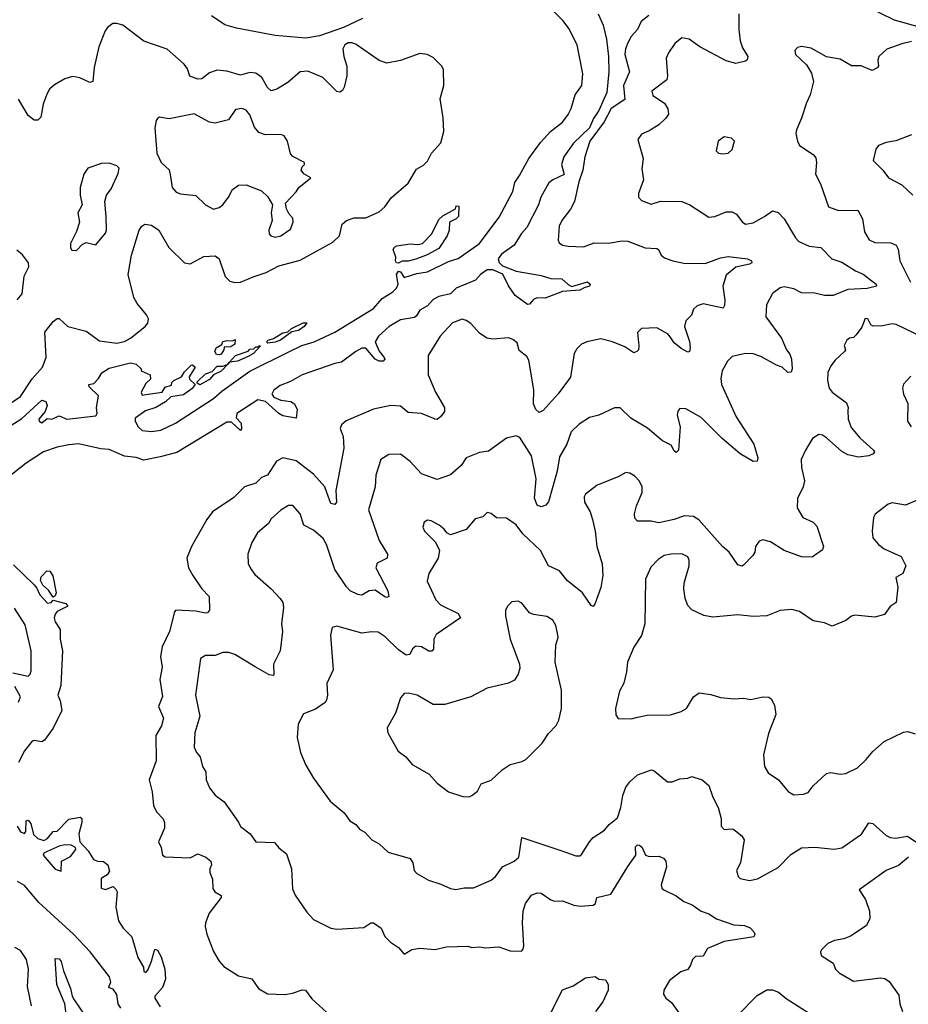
# Model space of a CAD drawing. Extents: x 2133461 to 2293071, y 753526 to 916327.
# Tile 147 of 256: x 2224581 to 2229189, y 814742 to 819845. Entities that reach past the tile are written whole.
import ezdxf

# ---------------------------------------------------------------- set-up
doc = ezdxf.new("R2010")
doc.units = 0

msp = doc.modelspace()

# ---------------------------------------------------------------- linework, layer by layer
at = {"layer": '0CON10XD'}
for points in [[(2225235, 817902.5), (2225320, 817915), (2225335, 817940), (2225368.3, 817951.7), (2225370, 817965), (2225380, 817975), (2225420, 817995), (2225435, 818020), (2225470, 818055), (2225477, 818057), (2225490, 818045), (2225460, 817995), (2225461.7, 817981.7), (2225490, 817955), (2225475, 817933.3), (2225429.5, 817900.5), (2225365, 817890), (2225336.7, 817865), (2225286.7, 817835), (2225232.6, 817817.4), (2225179.3, 817780.7), (2225180, 817765), (2225194.5, 817735), (2225215, 817716.2), (2225265, 817711.2), (2225311.8, 817718.2), (2225388.2, 817755), (2225585, 817882.1), (2225629.5, 817920.5), (2225775, 818023.8), (2225976.3, 818123.7), (2226044.1, 818155.9), (2226107.3, 818175), (2226215, 818226.2), (2226415, 818348.2), (2226459.9, 818400.1), (2226515.8, 818434.2), (2226535.5, 818454.5), (2226543.6, 818475), (2226535.5, 818525), (2226545, 818542.5), (2226555, 818539.2), (2226575, 818508.8), (2226640.5, 818529.5), (2226695, 818538.5), (2226805, 818591.8), (2226855, 818607.1), (2226965, 818685.7), (2227068, 818822), (2227137.8, 818955), (2227149, 819001), (2227172.7, 819037.3), (2227220.5, 819125), (2227281.5, 819208.5), (2227333.8, 819266.2), (2227395.4, 819314.6), (2227425.4, 819354.6), (2227440.7, 819385), (2227460.7, 819455), (2227495.6, 819504.4), (2227500.7, 819565), (2227472.3, 819715), (2227429.1, 819799.1), (2227399.7, 819839.7), (2227345, 819892.4)], [(2228973.3, 819913.3), (2229115, 819843.8), (2229258, 819805)], [(2227580, 819875), (2227606.7, 819816.7), (2227623.5, 819745), (2227634.8, 819655), (2227636.5, 819575), (2227625, 819468.1), (2227585, 819375.3), (2227557.1, 819332.9), (2227535, 819284.3), (2227452, 819205), (2227403.2, 819135), (2227390.3, 819095), (2227405, 819042.5), (2227345, 819015.5), (2227325, 818999.5), (2227282.9, 818925), (2227270.8, 818885), (2227211.1, 818768.9), (2227183.2, 818736.8), (2227145, 818675.8), (2227079.4, 818630.6), (2227061.9, 818605), (2227067.4, 818587.4), (2227085, 818570.4), (2227155, 818542.5), (2227285, 818519.4), (2227335, 818504.2), (2227392.1, 818502.1), (2227425, 818472), (2227445, 818462), (2227526.2, 818486.2), (2227538.6, 818475), (2227536.2, 818465), (2227507.5, 818455), (2227485, 818442.8), (2227395, 818437.3), (2227305, 818401.9), (2227265, 818404.4), (2227246, 818395), (2227225, 818371.2), (2227215, 818369.2), (2227149.5, 818415), (2227115, 818465.8), (2227086.2, 818526.2), (2227035, 818548.1), (2227005, 818548.4), (2226971.1, 818525), (2226944.3, 818495.7), (2226845, 818453.7), (2226815.5, 818424.5), (2226755, 818410), (2226724.9, 818395.1), (2226695, 818361.8), (2226655, 818340), (2226639, 818311), (2226627.7, 818302.3), (2226555, 818289.3), (2226496.9, 818255), (2226441.3, 818205), (2226424.6, 818175), (2226445, 818127.5), (2226471.4, 818095), (2226474, 818085), (2226465, 818076), (2226445, 818075.6), (2226425, 818085.6), (2226375, 818143.1), (2226355, 818143.1), (2226323.5, 818125), (2226249.6, 818070.4), (2226215, 818064), (2226045, 818005.2), (2225985, 817970.8), (2225931.2, 817948.8), (2225898, 817925), (2225889.1, 817905), (2225899, 817889), (2225935, 817874.1), (2225987.1, 817867.1), (2226005.7, 817855), (2226019.4, 817825), (2226015, 817780), (2225945, 817792.2), (2225924.1, 817804.1), (2225856.2, 817866.2), (2225815, 817874.7), (2225707.3, 817805), (2225702.5, 817782.5), (2225728.6, 817755), (2225730.8, 817725), (2225725, 817716.2), (2225679.2, 817759.2), (2225655, 817759.2), (2225395, 817601.6), (2225309.7, 817580.3), (2225225, 817562.5), (2225185, 817576), (2225125, 817582.8), (2225045, 817617.8), (2225000.6, 817620.6), (2224885, 817647.7), (2224835, 817642.2), (2224775, 817630.6), (2224704.8, 817605.2), (2224615, 817546.8), (2224515, 817469.7)], [(2227843.3, 819866.7), (2227804.4, 819835), (2227784.5, 819795), (2227751.8, 819758.2), (2227734.3, 819725.7), (2227721.9, 819695), (2227718.3, 819665), (2227742.9, 819575), (2227712.8, 819505), (2227719, 819431), (2227647.8, 819385), (2227612.5, 819315), (2227536.9, 819215), (2227511.8, 819135), (2227501.5, 819065), (2227480.1, 819005), (2227457.6, 818902.4), (2227436.8, 818863.2), (2227391.5, 818805), (2227378.9, 818775), (2227372.7, 818702.7), (2227379.1, 818689.1), (2227395, 818677.5), (2227425, 818670.8), (2227505, 818668.7), (2227560.4, 818689.6), (2227635, 818687.1), (2227705, 818698.5), (2227735, 818696.9), (2227825, 818662.7), (2227885, 818660), (2227894.2, 818654.2), (2227908, 818625), (2227925, 818610.8), (2227967.5, 818595), (2228025, 818583.8), (2228135, 818581.1), (2228215, 818610.8), (2228255, 818618.2), (2228355, 818605.3), (2228375.8, 818595), (2228378, 818585), (2228365, 818577.8), (2228295, 818563.1), (2228245, 818521.4), (2228226.6, 818465), (2228237.8, 818392.2), (2228236.4, 818363.6), (2228229.4, 818350.6), (2228125, 818372.3), (2228095, 818361.5), (2228075.5, 818345), (2228065, 818314), (2228036, 818284), (2228029.3, 818255), (2228055, 818176.7), (2228058.7, 818145), (2228054.4, 818125.6), (2228045, 818122.9), (2228010.4, 818140.4), (2227975, 818170), (2227956.8, 818196.8), (2227942.9, 818215), (2227885, 818247.7), (2227805, 818244.3), (2227785.5, 818224.5), (2227792.3, 818155), (2227789.1, 818135), (2227782, 818125), (2227765, 818118.9), (2227719.4, 818149.4), (2227655, 818176.5), (2227595, 818191.8), (2227522.5, 818175), (2227495, 818162.9), (2227470.2, 818139.8), (2227456.5, 818115), (2227438, 817992), (2227373.9, 817906.1), (2227295, 817820), (2227275, 817809.2), (2227257.1, 817825), (2227244.6, 817854.6), (2227247.6, 817927.6), (2227221.3, 818081.3), (2227210, 818100), (2227171.1, 818131.1), (2227160.5, 818170.5), (2227138.3, 818188.3), (2227115, 818196), (2227035, 818189.2), (2227002.5, 818195), (2226965, 818220), (2226920.9, 818270.9), (2226897, 818287), (2226875, 818292.5), (2226825, 818273.5), (2226760.8, 818205), (2226699.4, 818105), (2226699.1, 818005), (2226737.5, 817915), (2226784.4, 817835), (2226783.1, 817815), (2226765, 817789.2), (2226745, 817774), (2226735, 817775.6), (2226665, 817804.4), (2226595, 817809.5), (2226555, 817841.4), (2226505.8, 817845.8), (2226415, 817827.3), (2226274.1, 817765.9), (2226249.2, 817745), (2226243, 817727), (2226257.5, 817685), (2226261.8, 817625), (2226220.9, 817405), (2226224.5, 817345.5), (2226215, 817333.1), (2226195, 817338.1), (2226172.9, 817395), (2226163.6, 817423.6), (2226105, 817489.5), (2226015, 817558.9), (2225945, 817574.5), (2225912.9, 817557.1), (2225865.8, 817485), (2225835, 817473.3), (2225806.1, 817443.9), (2225746, 817424), (2225691.1, 817368.9), (2225580.6, 817295), (2225550.5, 817255), (2225471.4, 817115), (2225447.5, 817055), (2225455.7, 817005), (2225477.8, 816965), (2225525.5, 816895.5), (2225563.8, 816855), (2225565.6, 816784.4), (2225555, 816771.2), (2225545, 816770), (2225495, 816779.2), (2225390, 816785), (2225383, 816777), (2225357.3, 816675), (2225319.4, 816595), (2225310.8, 816545), (2225318.8, 816488.8), (2225307.5, 816425), (2225321.9, 816338.1), (2225301.2, 816285), (2225325.7, 816225), (2225315.6, 816185), (2225287.1, 816135), (2225288.1, 816005), (2225251.9, 815905), (2225267.3, 815842.7), (2225275, 815772.5), (2225289.5, 815739.5), (2225325, 815703.3), (2225332, 815685), (2225331.2, 815655), (2225300, 815585), (2225313.8, 815555), (2225321.2, 815515), (2225335, 815506.2), (2225465, 815501.1), (2225505, 815522), (2225546, 815505), (2225572.5, 815485), (2225576, 815465), (2225566.2, 815445), (2225566, 815425), (2225580.3, 815390.3), (2225583, 815343), (2225593.3, 815325), (2225625, 815306.7), (2225626.1, 815296.1), (2225563.8, 815215), (2225544, 815165)], [(2228310, 819875), (2228309.6, 819795), (2228317.5, 819735), (2228328.7, 819698.7), (2228356.2, 819655), (2228353.6, 819636.4), (2228345, 819630), (2228295, 819618.8), (2228245, 819631.4), (2228108, 819705), (2228052.5, 819745), (2228015, 819752), (2227978.6, 819721.4), (2227945, 819674.2), (2227932.7, 819645), (2227940.5, 819555), (2227936.3, 819533.7), (2227859.2, 819475), (2227865, 819452.5), (2227925, 819413.3), (2227942.5, 819382.5), (2227945.8, 819355.8), (2227932.5, 819335), (2227895, 819301.1), (2227845, 819268.6), (2227805, 819251.2), (2227786, 819225), (2227814.3, 819125), (2227807.2, 819072.8), (2227815.7, 819015), (2227789.4, 818945), (2227789.2, 818925), (2227805, 818908.8), (2227855, 818888.8), (2227904.5, 818905.5), (2228015, 818902.2), (2228055.3, 818885.3), (2228155, 818822), (2228185, 818825.6), (2228245, 818848.9), (2228275, 818848.9), (2228297.8, 818837.8), (2228327.9, 818797.9), (2228345, 818786), (2228385, 818792), (2228443.8, 818825), (2228485, 818854), (2228515, 818845.7), (2228545, 818812.5), (2228603.3, 818715), (2228621.9, 818695), (2228675, 818670.9), (2228735.4, 818665.4), (2228792.9, 818605), (2228845, 818587.8), (2228915, 818543.1), (2228955.7, 818525.7), (2229022.5, 818475), (2229023.8, 818465), (2228975, 818452.5), (2228875, 818446.9), (2228800, 818415), (2228755, 818415.4), (2228705, 818428.2), (2228635, 818430), (2228595, 818449.5), (2228545, 818460), (2228524.6, 818455.4), (2228484.6, 818425.4), (2228453.3, 818366.7), (2228450.8, 818305), (2228531.1, 818195), (2228558.1, 818135), (2228575, 818112), (2228583.3, 818085), (2228586.4, 818036.4), (2228581.7, 818018.3), (2228565, 818016.2), (2228535, 818044.2), (2228505, 818054.4), (2228425, 818100.4), (2228385, 818112.9), (2228345.4, 818115.4), (2228275, 818100), (2228250.8, 818075), (2228224.5, 818025.5), (2228217.5, 817985), (2228220.9, 817955), (2228296.3, 817786.3), (2228387.3, 817645), (2228408, 817575), (2228405, 817557.5), (2228385, 817556.2), (2228317.5, 817595), (2228224.5, 817675), (2228115, 817784.3), (2228035, 817828), (2228005, 817830), (2227993.6, 817816.4), (2227990, 817795), (2228006.7, 817735), (2227998.1, 817615), (2227985, 817602), (2227975, 817611.2), (2227959.3, 817639.3), (2227915, 817661.9), (2227837.4, 817727.4), (2227749.5, 817779.5), (2227695, 817832.9), (2227665, 817834), (2227584.3, 817795.7), (2227535, 817784.2), (2227481.4, 817748.6), (2227440.3, 817709.7), (2227418.8, 817645), (2227379.5, 817580.5), (2227367.3, 817505), (2227323.6, 817346.4), (2227310, 817330), (2227285, 817320.5), (2227265, 817330), (2227249.7, 817365), (2227259, 817465), (2227235.3, 817584.7), (2227175, 817679.4), (2227155, 817688.2), (2227105, 817676.5), (2227011.4, 817608.6), (2226965, 817601.9), (2226896.7, 817575), (2226869.5, 817535), (2226814.2, 817485.8), (2226745, 817462.9), (2226665, 817491.1), (2226606.1, 817556.1), (2226555, 817592.9), (2226495, 817592.5), (2226453.5, 817566.5), (2226427.8, 817485), (2226423.6, 817425), (2226390, 817305), (2226445, 817146.2), (2226487.5, 817075), (2226486.2, 817055), (2226435, 817028.8), (2226428, 817005), (2226490.4, 816885), (2226495.6, 816855), (2226485, 816850), (2226475, 816854.5), (2226425, 816889.5), (2226393.3, 816885), (2226355, 816862.2), (2226335, 816865.5), (2226295, 816885.6), (2226275, 816905.6), (2226215, 816995.6), (2226171.6, 817125), (2226155, 817156.5), (2226105, 817200), (2226054.4, 817225), (2226035.7, 817285), (2225997.6, 817327.6), (2225975, 817327.5), (2225935, 817304), (2225885, 817257.5), (2225871.2, 817235), (2225813.9, 817186.1), (2225784.4, 817135), (2225764.3, 817075), (2225765.8, 817025.8), (2225783.4, 816993.4), (2225800.2, 816970.2), (2225885.4, 816895.4), (2225932, 816845), (2225945.8, 816825), (2225948.7, 816798.7), (2225938.1, 816715), (2225942.9, 816675), (2225932, 816575), (2225896.5, 816505), (2225899.5, 816450.5), (2225894.4, 816445.6), (2225875, 816449.6), (2225801.8, 816491.8), (2225695.8, 816555.8), (2225665, 816566.2), (2225634.5, 816565.5), (2225595, 816550.6), (2225545, 816550.6), (2225519.2, 816535), (2225492.3, 816345), (2225514.5, 816235), (2225488.9, 816148.9), (2225485.7, 816075.7), (2225497.5, 816047.5), (2225516, 816025), (2225529.2, 815975), (2225546.4, 815946.4), (2225547.8, 815905), (2225564.4, 815865), (2225595, 815826.2), (2225641.3, 815791.3), (2225715.8, 815685.8), (2225725, 815663.3), (2225775.7, 815625.7), (2225805, 815584.2), (2225901.4, 815581.4), (2225925, 815552.5), (2225965, 815522.5), (2225990.6, 815445), (2225995, 815340)], [(2226357.8, 819852.2), (2226260.4, 819805), (2226135, 819762.4), (2226065, 819750), (2225905, 819763.3), (2225705, 819800.8), (2225645, 819818.8), (2225575.6, 819865)], [(2224505, 817839.2), (2224585, 817891.6), (2224645, 817983.9), (2224698.8, 818045), (2224718.2, 818095), (2224711.2, 818225), (2224755, 818281.4), (2224775, 818295.8), (2224785, 818295.8), (2224830, 818255), (2224925, 818231.2), (2224995, 818181.5), (2225085, 818168.8), (2225125, 818178.2), (2225155, 818194.7), (2225232.2, 818255), (2225245, 818272.5), (2225247.9, 818295), (2225238.5, 818315), (2225189.1, 818375), (2225172.1, 818405), (2225143.6, 818525), (2225160.6, 818625), (2225200, 818755), (2225213.3, 818775), (2225230, 818785), (2225265, 818780), (2225302, 818755), (2225353.5, 818665), (2225435, 818585.7), (2225465, 818580.6), (2225535, 818618.1), (2225595, 818622), (2225615.7, 818605.7), (2225646.9, 818515), (2225670, 818490), (2225695, 818482.8), (2225725, 818485.3), (2225792.2, 818512.2), (2225859.4, 818535), (2225925, 818569.7), (2226035, 818599.5), (2226205, 818692), (2226239.6, 818725), (2226253.3, 818785), (2226276, 818805), (2226315, 818819.1), (2226375, 818818.9), (2226445, 818850), (2226474, 818875), (2226507.3, 818922.7), (2226595, 818998.6), (2226639.1, 819070.9), (2226675, 819092), (2226695, 819112), (2226716.4, 819153.6), (2226765, 819206.2), (2226781.1, 819265), (2226777, 819337), (2226761.9, 819435), (2226780, 819505), (2226778.1, 819585), (2226769.4, 819605), (2226725, 819648.8), (2226694.6, 819665.4), (2226655, 819669.7), (2226555, 819634), (2226485, 819620.7), (2226445, 819633.9), (2226325, 819716.5), (2226305, 819725.5), (2226285, 819725.6), (2226267.5, 819715), (2226256.9, 819695), (2226261.1, 819655), (2226276.7, 819605), (2226277.8, 819555), (2226263.3, 819495), (2226255, 819478), (2226241.2, 819468.8), (2226225, 819472.9), (2226152.9, 819545), (2226075, 819578.7), (2226035.3, 819574.7), (2225971.1, 819518.9), (2225915, 819485.5), (2225885, 819476.9), (2225865, 819494.3), (2225836.3, 819546.3), (2225805, 819567.7), (2225775, 819571.2), (2225725, 819557.5), (2225655, 819579.1), (2225605, 819583.3), (2225565, 819570.4), (2225525, 819538.1), (2225505, 819536.5), (2225462.4, 819552.4), (2225450.4, 819590.4), (2225434.4, 819615), (2225345, 819692), (2225225, 819733.6), (2225115, 819816.2), (2225085, 819825.7), (2225064.2, 819825), (2225035.5, 819805), (2225023.3, 819786.7), (2224990.4, 819705), (2224966.8, 819596.8), (2224960.8, 819525), (2224945, 819520.5), (2224893.4, 819543.4), (2224855, 819550.6), (2224815, 819538.6), (2224762, 819508), (2224735.5, 819484.5), (2224721.3, 819458.7), (2224703, 819407), (2224690.6, 819339.4), (2224675, 819323.8), (2224655, 819323.8), (2224625, 819348), (2224575, 819433.1)], [(2229205, 819732.3), (2229155, 819720.9), (2229077.6, 819692.4), (2229035.8, 819655), (2229030.8, 819635), (2229033.8, 819605), (2229028, 819595), (2229001.7, 819581.7), (2228945, 819605.8), (2228895, 819606.4), (2228835, 819640.5), (2228765, 819652.5), (2228685, 819697.5), (2228635, 819707.1), (2228615, 819701.2), (2228601.2, 819685), (2228604, 819665), (2228660.9, 819610.9), (2228687.6, 819567.6), (2228696.9, 819525), (2228680.6, 819455), (2228661.4, 819415), (2228636, 819335), (2228610, 819275), (2228606.7, 819255), (2228613.8, 819215), (2228625, 819193.8), (2228696.4, 819146.4), (2228709.3, 819129.3), (2228713.3, 819105), (2228707.5, 819045), (2228734, 818995), (2228775.7, 818875.7), (2228826.3, 818856.3), (2228927.9, 818857.9), (2228952.4, 818812.4), (2228961.9, 818745), (2228986, 818705), (2229015, 818690.9), (2229098.5, 818688.5), (2229126.8, 818676.8), (2229136.6, 818656.6), (2229144.4, 818595), (2229200.5, 818485)], [(2225905, 818718), (2225935, 818724.2), (2225985, 818758.8), (2225999.2, 818795), (2225997.1, 818817.1), (2225977.7, 818837.7), (2225964.1, 818864.1), (2225960, 818895), (2226015, 818952.5), (2226027.5, 818975), (2226090, 819025), (2226055, 819046.7), (2226040, 819065), (2226045, 819082.5), (2226057.5, 819095), (2226057.5, 819105), (2225996.9, 819136.9), (2225985, 819150), (2225969.2, 819215), (2225952.7, 819242.7), (2225935, 819250.8), (2225855, 819247.7), (2225821.2, 819261.2), (2225798.3, 819288.3), (2225775, 819352), (2225755, 819376.9), (2225735, 819384.4), (2225700.3, 819379.7), (2225663.6, 819326.4), (2225595, 819309.5), (2225565, 819314.5), (2225485, 819357.5), (2225355, 819330.8), (2225305, 819340), (2225295, 819333.3), (2225287.7, 819322.3), (2225281.9, 819285), (2225292.7, 819152.7), (2225314, 819105), (2225355, 819066.7), (2225363.2, 819033.2), (2225371.9, 818975), (2225391.5, 818951.5), (2225415, 818941.9), (2225495, 818934.3), (2225545, 818885.8), (2225585, 818862.5), (2225615, 818871.4), (2225634.2, 818885), (2225664.4, 818925), (2225684.7, 818965.3), (2225715, 818987.1), (2225755, 818988.6), (2225835, 818957.5), (2225867.9, 818927.9), (2225892, 818885), (2225884.4, 818845), (2225889.2, 818805), (2225872, 818755), (2225873.8, 818735), (2225882.5, 818725), (2225905, 818718)], [(2228225, 819149.2), (2228255, 819152.9), (2228275, 819172.5), (2228287.5, 819215), (2228271.7, 819231.7), (2228235, 819237.5), (2228203.3, 819215), (2228192.5, 819165), (2228204.1, 819154.1), (2228225, 819149.2)], [(2229205, 819248.8), (2229125, 819216.7), (2229075, 819208.8), (2229035, 819193.3), (2229020, 819175), (2229006.7, 819115), (2229056.7, 819065), (2229086, 819025), (2229155, 818990), (2229212, 818935)], [(2224875, 818648.8), (2224905, 818680), (2224925, 818690), (2224975, 818678.8), (2225025, 818738.8), (2225030, 818755), (2225029.4, 818825), (2225022.7, 818902.7), (2225031.4, 818935), (2225055, 818968.8), (2225092.1, 819047.9), (2225095.7, 819075), (2225085, 819088.6), (2225045, 819101.9), (2225005, 819100), (2224934.3, 819075.7), (2224914, 819045), (2224894.2, 818975), (2224894.2, 818935), (2224904, 818885), (2224882.5, 818845), (2224890, 818795), (2224875, 818747.5), (2224843.8, 818685), (2224843.6, 818663.6), (2224850.5, 818650.5), (2224875, 818648.8)], [(2226545, 818582.9), (2226535, 818584.4), (2226530, 818595), (2226531.5, 818615), (2226517.8, 818655), (2226524.1, 818665.9), (2226537, 818673), (2226605, 818683.8), (2226645, 818680), (2226670, 818685), (2226717.5, 818735), (2226755, 818810), (2226775, 818828.8), (2226840, 818865), (2226845, 818880), (2226858.3, 818878.3), (2226856.7, 818825), (2226845, 818812.5), (2226810, 818795), (2226807.5, 818755), (2226797.5, 818725), (2226755, 818660), (2226693.6, 818626.4), (2226635, 818604.2), (2226595, 818594.2), (2226565, 818594), (2226545, 818582.9)], [(2224566.8, 818393.2), (2224593.8, 818425), (2224603.4, 818516.6), (2224627.5, 818565), (2224625.5, 818585.5), (2224595, 818626), (2224565, 818650)], [(2225868.3, 818168.3), (2225860, 818175), (2225870, 818185), (2225897, 818193), (2225945, 818222.5), (2225971.7, 818228.3), (2225990, 818245), (2226050, 818275), (2226070, 818275), (2226056.7, 818255), (2226026.7, 818235), (2225992.5, 818227.5), (2225932.5, 818185), (2225905, 818173.3), (2225868.3, 818168.3)], [(2229355.5, 818155.5), (2229125.7, 818265), (2229105, 818269.6), (2229055, 818257.9), (2229006.8, 818256.8), (2228994.4, 818264.4), (2228980, 818295), (2228965, 818296.7), (2228948.9, 818251.1), (2228918.8, 818211.2), (2228905, 818198.8), (2228884.5, 818195.5), (2228870, 818185), (2228857, 818157), (2228863.3, 818135), (2228858.8, 818125), (2228809.5, 818080.5), (2228787.9, 818052.1), (2228772.6, 818017.4), (2228770, 817975), (2228778.9, 817935), (2228795, 817914.4), (2228869.3, 817859.3), (2228877.5, 817835), (2228875, 817820), (2228877.1, 817775), (2228892.4, 817732.4), (2228937.4, 817677.4), (2229008, 817615), (2229013.3, 817605), (2229006.7, 817595), (2228985, 817584.3), (2228931.3, 817578.7), (2228875, 817590), (2228845, 817607.3), (2228765, 817678.9), (2228745, 817691.9), (2228725, 817695.6), (2228692, 817675), (2228655.8, 817615), (2228634.2, 817565), (2228635.7, 817525), (2228651.5, 817455), (2228644.6, 817425), (2228615, 817363.8), (2228612.9, 817315), (2228642.9, 817265), (2228695, 817240.8), (2228715, 817221.2), (2228749.5, 817115), (2228745, 817098), (2228690.5, 817059.5), (2228635, 817060.8), (2228546.2, 817095), (2228475, 817140), (2228435, 817150), (2228415, 817142.5), (2228396.7, 817115), (2228393.3, 817085), (2228382.3, 817067.7), (2228335, 817017.5), (2228325, 817013.3), (2228305, 817020), (2228260, 817085), (2228225, 817114.3), (2228102.6, 817252.6), (2228075, 817270), (2228026.6, 817273.4), (2227975, 817254.6), (2227895, 817238.1), (2227855, 817245.7), (2227785, 817246.7), (2227771.2, 817261.2), (2227769.2, 817285), (2227779.2, 817325), (2227809.2, 817395), (2227809.2, 817425), (2227795, 817453.8), (2227770.3, 817480.3), (2227745, 817495.8), (2227725, 817498.6), (2227684.3, 817475.7), (2227575, 817432.9), (2227514.6, 817385.4), (2227508.3, 817371.7), (2227510.6, 817345), (2227538.9, 817295), (2227551.4, 817255), (2227565.8, 817195), (2227573.1, 817115), (2227600.9, 817025), (2227605.5, 816965), (2227595, 816903.3), (2227564.2, 816815.8), (2227555, 816803.3), (2227545, 816808.8), (2227500, 816875), (2227419.5, 816939.5), (2227379.6, 816989.6), (2227322.9, 817015), (2227281.1, 817095), (2227190.3, 817180.3), (2227155, 817227.5), (2227105, 817261.2), (2227054.2, 817264.2), (2227025, 817286.2), (2227005, 817291.2), (2226982, 817268), (2226942.1, 817257.9), (2226896.1, 817203.9), (2226815, 817176.2), (2226796.7, 817185), (2226782, 817205), (2226755.4, 817225.4), (2226715, 817247.5), (2226695, 817252), (2226678.8, 817241.2), (2226670.8, 817215), (2226679.2, 817195), (2226737.9, 817137.9), (2226757.1, 817095), (2226750.6, 817055), (2226703.1, 816975), (2226694.2, 816935), (2226738, 816838), (2226763.5, 816813.5), (2226855, 816767.1), (2226867.5, 816745), (2226740.6, 816659.4), (2226728.9, 816635), (2226727.5, 816582.5), (2226717.6, 816572.4), (2226703, 816573), (2226665, 816595.7), (2226635, 816598.6), (2226617.5, 816585), (2226604.4, 816555.6), (2226585, 816552.5), (2226545, 816579.4), (2226476.5, 816646.5), (2226440.6, 816670.6), (2226405, 816673.5), (2226355, 816665.4), (2226225, 816702), (2226201.2, 816695), (2226192.2, 816655), (2226205.6, 816475), (2226174.2, 816405), (2226177.1, 816345), (2226172.3, 816317.7), (2226165, 816306.7), (2226115, 816272.5), (2226051.7, 816248.3), (2226025.7, 816195), (2226020, 816125), (2226037.7, 816047.7), (2226065, 815982.5), (2226103.8, 815915), (2226191.2, 815795), (2226263.3, 815735), (2226292.7, 815692.7), (2226323.3, 815675), (2226345, 815648.8), (2226370, 815635), (2226407.5, 815595), (2226445, 815573.3), (2226491.2, 815531.2), (2226605, 815497.5), (2226620, 815475), (2226626, 815435), (2226640, 815420), (2226700, 815385), (2226765.4, 815365.4), (2226815, 815341.9), (2226842.7, 815337.3), (2226885, 815345.7), (2226935, 815346), (2227025, 815385.8), (2227047.5, 815405), (2227085.3, 815454.7), (2227145.2, 815484.8), (2227170, 815505), (2227185, 815606.9), (2227391.5, 815538.5), (2227465, 815511.9), (2227485, 815511.7), (2227495, 815518), (2227535, 815584.5), (2227555, 815606.9), (2227613.3, 815645), (2227637.5, 815675), (2227681.1, 815708.9), (2227697.6, 815762.4), (2227707.9, 815825), (2227725, 815868), (2227744.4, 815895), (2227785, 815932.2), (2227857.1, 815957.1), (2227871.7, 815951.7), (2227940, 815895), (2227965, 815896), (2228005, 815910.8), (2228045, 815913.8), (2228066.7, 815923.3), (2228120, 815905), (2228155, 815876.2), (2228175.5, 815815), (2228203.1, 815763.1), (2228219.4, 815705), (2228218.8, 815665), (2228235, 815648.8), (2228275, 815652.5), (2228285, 815647.5), (2228325.5, 815615.5), (2228338, 815595), (2228318.1, 815475), (2228298, 815435), (2228306.2, 815405), (2228317.5, 815395), (2228365, 815384.2), (2228406.9, 815393.1), (2228515, 815452), (2228580.6, 815519.4), (2228635, 815554), (2228705, 815557.1), (2228805, 815545.8), (2228845, 815552.9), (2228946.6, 815623.4), (2228985, 815682), (2229005, 815680), (2229075, 815617.5), (2229095, 815606.9), (2229125, 815602.9), (2229185, 815614), (2229227.5, 815585)], [(2225515, 817953.3), (2225501.7, 817961.7), (2225501.7, 817968.3), (2225545, 818010), (2225578.3, 818021.7), (2225605, 818050), (2225635, 818050), (2225659.7, 818060.3), (2225669.4, 818070.6), (2225700, 818105), (2225765, 818127.5), (2225775, 818137.5), (2225795, 818140), (2225805, 818150), (2225820, 818150), (2225823, 818157), (2225830, 818155), (2225792.5, 818115), (2225765, 818100), (2225710, 818075), (2225669.4, 818070.6), (2225659.7, 818060.3), (2225625, 818023.3), (2225586.2, 818003.8), (2225565, 817981.2), (2225515, 817953.3)], [(2225615, 818107.5), (2225600.7, 818110.7), (2225592.5, 818125), (2225600, 818145), (2225628.3, 818161.7), (2225635, 818176.7), (2225655, 818182.5), (2225685, 818180), (2225698.3, 818188.3), (2225696.4, 818163.6), (2225675, 818150), (2225641.7, 818148.3), (2225640, 818135), (2225625, 818112.5), (2225615, 818107.5)], [(2224515, 817730), (2224590.9, 817779.1), (2224695, 817873.3), (2224716.4, 817866.4), (2224723.3, 817845), (2224713.3, 817815), (2224680, 817775), (2224680.8, 817765), (2224695, 817756), (2224722.3, 817777.7), (2224746.7, 817775), (2224785, 817792.7), (2224825, 817775.3), (2224975, 817792), (2224982, 817805), (2224979.2, 817835), (2224990, 817895), (2224941.7, 817941.7), (2224940, 817955), (2224965, 817960), (2224990, 817985), (2225007.5, 818015), (2225045, 818040), (2225155, 818066), (2225185, 818060), (2225210, 818035), (2225210, 818025), (2225257.5, 818005), (2225258.3, 817981.7), (2225235, 817960), (2225210, 817915), (2225215, 817900), (2225235, 817902.5)], [(2229201.7, 817998.3), (2229164.2, 817955.8), (2229158.8, 817935), (2229164, 817905), (2229186.3, 817856.3), (2229184.3, 817765), (2229204.6, 817734.6)], [(2229235.6, 817354.4), (2229175, 817328.6), (2229105, 817340.8), (2229085, 817334.2), (2229016.7, 817283.3), (2229009.4, 817265), (2229001.9, 817195), (2229005, 817160), (2229034.2, 817125), (2229063.3, 817103.3), (2229152.7, 817062.7), (2229175.7, 817015), (2229160, 816975), (2229124.4, 816955), (2229135.7, 816905), (2229126.2, 816825), (2229095, 816804), (2229065, 816762.5), (2229015, 816748.6), (2228911.7, 816758.3), (2228895, 816753.3), (2228865, 816730.8), (2228795, 816702.2), (2228755, 816719.4), (2228695, 816730), (2228625, 816778.6), (2228585, 816789.2), (2228525, 816782.9), (2228455, 816755.6), (2228385, 816752.5), (2228305, 816760), (2228175, 816748.2), (2228127.9, 816757.9), (2228066.6, 816786.6), (2228045, 816810), (2228032.2, 816845), (2228025.5, 816895), (2228027.5, 816925), (2228053.5, 817015), (2228053.4, 817043.4), (2228045, 817062), (2228015, 817076.7), (2227960, 817075), (2227922.4, 817067.6), (2227892.2, 817047.8), (2227853, 817007), (2227825.6, 816945), (2227822.9, 816715), (2227806.3, 816653.7), (2227765, 816593.3), (2227732, 816515), (2227728, 816465), (2227714.1, 816405.9), (2227692, 816365), (2227670.8, 816275), (2227673, 816243), (2227685, 816223.8), (2227752.3, 816222.3), (2227785, 816230), (2227835, 816240), (2227955, 816242.5), (2228010.9, 816259.1), (2228038, 816275), (2228076, 816335), (2228105, 816356), (2228165, 816348.1), (2228215, 816332.5), (2228286.1, 816326.1), (2228335, 816328.8), (2228372.7, 816322.7), (2228435, 816335.7), (2228465, 816334), (2228478.8, 816325), (2228495, 816292.5), (2228502.9, 816245), (2228464.5, 816145), (2228438.1, 816035), (2228442.5, 815975), (2228462.8, 815942.8), (2228515.4, 815905.4), (2228565.7, 815845), (2228595, 815828.5), (2228645, 815830.7), (2228669.2, 815840.8), (2228695.8, 815875), (2228765, 815938.8), (2228785, 815944), (2228835.9, 815935.9), (2228865, 815939.2), (2228925, 815967.5), (2228969.8, 816010.2), (2229005, 816052), (2229063.8, 816105), (2229165, 816153.3), (2229186.1, 816156.1), (2229225, 816143.3)], [(2224549.2, 817019.2), (2224655.5, 816915.5), (2224669.8, 816899.8), (2224684.6, 816865), (2224725, 816821.9), (2224743.3, 816825), (2224755, 816837.5), (2224819.7, 816819.7), (2224830, 816805), (2224775, 816777.5), (2224764.6, 816765), (2224759.6, 816745), (2224765, 816724), (2224791.2, 816685), (2224791.2, 816635), (2224802.9, 816575), (2224794.2, 816395), (2224778.8, 816345), (2224791.4, 816315), (2224799.2, 816265), (2224755, 816173.8), (2224708.8, 816111.2), (2224695, 816102.9), (2224655, 816109.4), (2224645, 816105.9), (2224605, 816055.4), (2224575, 815995.6)], [(2224755, 816852.5), (2224729.5, 816889.5), (2224701.2, 816915), (2224688.8, 816938.8), (2224691.7, 816958.3), (2224720.7, 816989.3), (2224736.4, 816986.4), (2224752.3, 816962.3), (2224770, 816875), (2224765, 816860), (2224755, 816852.5)], [(2226911.7, 815818.3), (2226925, 815823.8), (2226955, 815846.7), (2226974.2, 815885.8), (2227025, 815903.1), (2227082.7, 815957.3), (2227125, 815984.5), (2227185, 816000), (2227205, 816011.5), (2227290.6, 816095), (2227323.3, 816145), (2227362.5, 816187.5), (2227377.3, 816215), (2227390.6, 816275), (2227391.2, 816371.2), (2227357.1, 816515), (2227361.4, 816605), (2227372.7, 816642.7), (2227370.6, 816665), (2227360.6, 816705), (2227345, 816734), (2227315, 816751.9), (2227245, 816762), (2227225, 816771.2), (2227185, 816821.2), (2227165, 816831.2), (2227132.3, 816827.7), (2227111.7, 816808.3), (2227100.8, 816785), (2227099.4, 816755), (2227124.6, 816634.6), (2227172.5, 816505), (2227174, 816485), (2227165, 816452.5), (2227147, 816423), (2227115, 816406), (2227005, 816381.4), (2226921.2, 816335), (2226785, 816295.6), (2226725, 816296.7), (2226641.2, 816345), (2226595, 816355.6), (2226575, 816352.5), (2226555, 816331.2), (2226528.9, 816251.1), (2226486.2, 816175), (2226489.3, 816149.3), (2226544.2, 816054.2), (2226583.8, 816025), (2226616.2, 815985), (2226705, 815935.8), (2226745, 815889.2), (2226805, 815843.3), (2226879.3, 815819.3), (2226911.7, 815818.3)], [(2224545, 816460), (2224625, 816442.3), (2224635, 816452.5), (2224639.5, 816470.5), (2224640.4, 816575), (2224609.2, 816709.2), (2224554.3, 816795)], [(2224575, 816308.6), (2224585.3, 816335), (2224555, 816389.2)], [(2224567.5, 815665), (2224585, 815635.7), (2224605, 815626.7), (2224612, 815638), (2224615, 815692.5), (2224625, 815697.5), (2224638.6, 815678.6), (2224653.1, 815623.1), (2224675, 815601.9), (2224705, 815591.8), (2224725, 815601.4), (2224755, 815637.5), (2224775, 815640), (2224835, 815702.5), (2224895, 815712.5), (2224902.5, 815705), (2224903.3, 815685), (2224886.7, 815625), (2224892.5, 815585), (2224935, 815537.5), (2224962.7, 815492.7), (2224985, 815483.8), (2225015, 815482.5), (2225038.5, 815465), (2225047.1, 815432.9), (2225035, 815412.5), (2225002.9, 815395), (2225003.9, 815343.9), (2225025, 815337.5), (2225065, 815353.3), (2225079.7, 815339.7), (2225085.6, 815325), (2225080, 815245), (2225093.8, 815175), (2225117.7, 815137.7), (2225161.8, 815091.8), (2225194.2, 814985), (2225222.5, 814935), (2225225, 814912.5), (2225235, 814907.5), (2225245, 814920), (2225265, 814966.7), (2225281.2, 815028.8), (2225295, 815023.3), (2225315, 814988.8), (2225332.7, 814925), (2225336.9, 814873.1), (2225321.4, 814828.6), (2225281.2, 814785), (2225281.2, 814775), (2225309.5, 814729.5)], [(2224795, 815432.5), (2224797.5, 815485), (2224845, 815507.5), (2224872.5, 815545), (2224870, 815555), (2224847.5, 815567.5), (2224815, 815568.6), (2224785, 815561.4), (2224723.8, 815535), (2224706.7, 815525), (2224702.5, 815515), (2224765, 815443.3), (2224795, 815432.5)], [(2225995, 815340), (2226008.8, 815308.8), (2226069.3, 815219.3), (2226105, 815182.5), (2226195, 815137.5), (2226225, 815132.5), (2226365, 815141.2), (2226402.5, 815165), (2226415, 815163.8), (2226455, 815136.7), (2226475, 815093.3), (2226503.3, 815065), (2226545, 815036.7), (2226575, 815002.5), (2226615, 815026), (2226655, 815034), (2226733.9, 815026.1), (2226795, 815040), (2226905, 815043.3), (2226925, 815036.7), (2226965, 815040), (2226995, 815034.3), (2227065, 815040.5), (2227125, 815019.2), (2227182.3, 815017.7), (2227192.5, 815027.5), (2227195.5, 815044.5), (2227187.7, 815165), (2227191.2, 815225), (2227204.7, 815265.3), (2227235, 815308.6), (2227265, 815319.2), (2227285, 815318), (2227335, 815282.9), (2227355, 815277.1), (2227395, 815278.8), (2227455, 815256.2), (2227488.3, 815251.7), (2227555, 815256.7), (2227566.2, 815265), (2227573.5, 815296.5), (2227646.4, 815313.6), (2227733.8, 815456.2), (2227776.7, 815515), (2227775, 815558.8), (2227785, 815569.4), (2227795, 815567.8), (2227809.2, 815555), (2227826.2, 815515), (2227845, 815507.8), (2227895, 815510.7), (2227918.9, 815498.9), (2227931.1, 815485), (2227934.4, 815455), (2227908.3, 815361.7), (2227911.4, 815345), (2227922, 815335), (2227985, 815304.3), (2228025, 815274.4), (2228067.9, 815257.9), (2228115, 815225.5), (2228155, 815211.1), (2228194.7, 815184.7), (2228285, 815154.3), (2228340.5, 815150.5), (2228368.3, 815138.3), (2228388.3, 815118.3), (2228393.3, 815105), (2228387.3, 815092.7), (2228235, 815067.5), (2228148.1, 815031.9), (2228125, 814991.2), (2228085, 814990), (2228070, 814975), (2228060, 814945), (2228045, 814923.3), (2228009.3, 814910.7), (2227951.2, 814865), (2227921.2, 814815), (2227920, 814795), (2227932.5, 814775), (2227961.7, 814751.7), (2228010.7, 814680.7)], [(2229190, 815505), (2229137.6, 815462.4), (2229075, 815435.5), (2228933.8, 815335), (2228967.1, 815285), (2228987.8, 815225), (2228990, 815185), (2228970.3, 815149.7), (2228890, 815095), (2228855, 815081.4), (2228806.7, 815073.3)], [(2225105, 814723.1), (2225091.6, 814745), (2225085, 814793.3), (2225065, 814821.5), (2225047, 814827), (2225043.6, 814833.6), (2225053.8, 814856.2), (2225047.2, 814885), (2224945.9, 815015), (2224859.7, 815105), (2224679.5, 815269.5), (2224605, 815358.1), (2224568.6, 815378.6)], [(2225544, 815165), (2225542.5, 815145), (2225551.9, 815105), (2225585, 815016.7), (2225615, 814966.2), (2225639.1, 814939.1), (2225715, 814890), (2225784.2, 814874.2), (2225818.8, 814825), (2225865, 814796), (2225955, 814792.5), (2225995, 814799.2), (2226045, 814817.5), (2226063.3, 814815), (2226095, 814771.2), (2226171.2, 814701.2)], [(2224642.1, 814735), (2224621.3, 814835), (2224626.2, 814925), (2224615.5, 814975), (2224585, 815021.2), (2224555, 815036.7)], [(2228806.7, 815073.3), (2228771.7, 815058.3), (2228738.8, 815025), (2228733.3, 815015), (2228737.5, 814995), (2228798.8, 814955), (2228810.8, 814925), (2228830.8, 814905), (2228905, 814863.1), (2229045, 814880), (2229066.6, 814876.6), (2229089.7, 814859.7), (2229140.3, 814790.3), (2229145.6, 814745), (2229158.5, 814705)], [(2224824.4, 814665), (2224814.2, 814744.2), (2224773.3, 814845), (2224765, 814980), (2224785, 814978.8), (2224796, 814965), (2224808.1, 814915), (2224844, 814825), (2224852, 814785), (2224863.8, 814765), (2224915, 814690)], [(2227332.9, 814695), (2227395, 814817.5), (2227451.2, 814838.8), (2227515, 814880), (2227565, 814886.7), (2227585, 814872.5), (2227619.3, 814869.3), (2227632, 814845), (2227632.5, 814815), (2227605, 814755.8), (2227566.2, 814705)], [(2228299.6, 814680.4), (2228405, 814787.9), (2228455, 814817.9), (2228485, 814816.5), (2228515.4, 814805.4), (2228555, 814772.9), (2228717.9, 814667.9)]]:
    msp.add_lwpolyline(points, dxfattribs=at)

doc.saveas('drawing.dxf')
